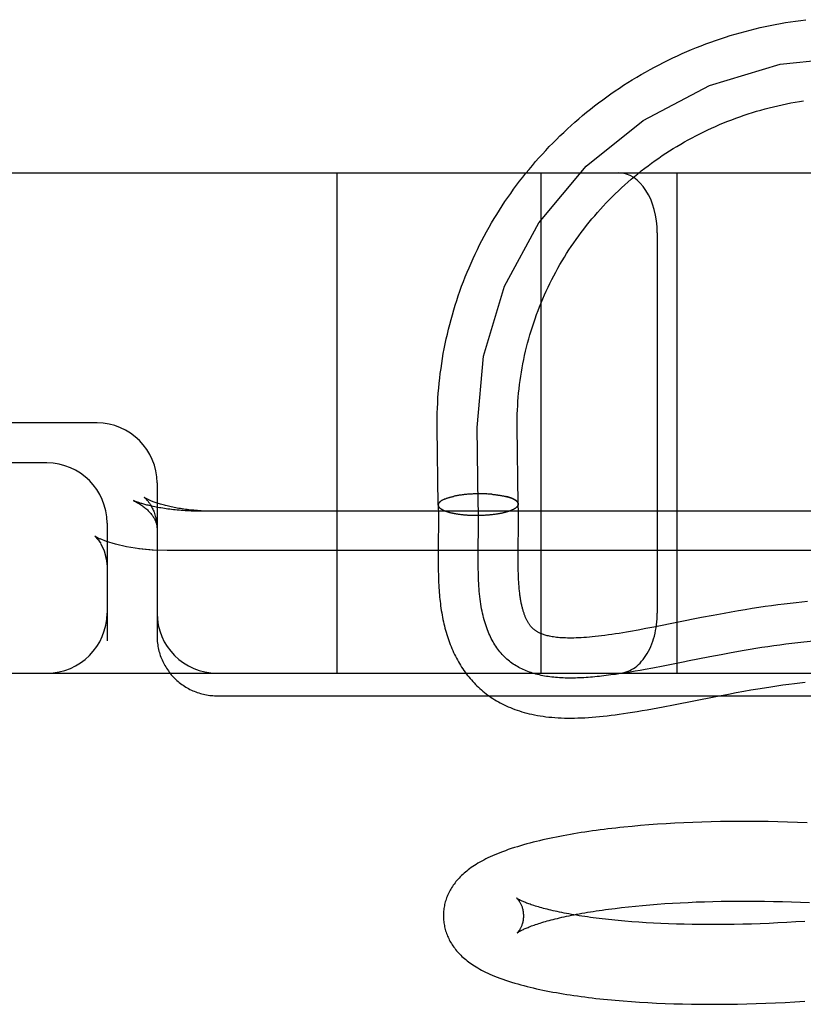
# Model space of a CAD drawing. Header units: inches. Extents: x 0 to 215, y 0 to 139.
# Tile 35 of 101: x 35.551 to 35.747, y 53.293 to 53.539. Entities that reach past the tile are written whole.
import ezdxf

# ---------------------------------------------------------------- set-up
doc = ezdxf.new("R2010")
doc.units = ezdxf.units.IN
doc.header["$LTSCALE"] = 11.804375
doc.header["$MEASUREMENT"] = 0
doc.linetypes.add('HIDDEN', pattern=[0.2, 0.1, -0.1])
doc.layers.add('DEFAULT_2', color=8, linetype='HIDDEN')

msp = doc.modelspace()

# ---------------------------------------------------------------- linework, layer by layer
at = {"layer": 'DEFAULT_2', "color": 8, "linetype": 'HIDDEN'}
for p, q in [((35.29039, 53.50084), (37.60539, 53.50084)), ((35.63039, 53.37584), (35.63039, 53.50084)), ((35.68139, 53.37584), (35.68139, 53.50084)), ((35.71539, 53.37584), (35.71539, 53.50084)), ((35.71039, 53.48584), (35.71039, 53.39084)), ((35.57039, 53.43834), (35.40039, 53.43834)), ((35.6554, 53.4371), (35.65539, 53.43834)), ((35.65565, 53.41783), (35.6554, 53.4371)), ((35.66565, 53.41796), (35.6654, 53.43722)), ((35.6754, 53.43735), (35.67539, 53.43834)), ((35.67565, 53.41808), (35.6754, 53.43735)), ((35.55789, 53.42834), (35.40039, 53.42834)), ((35.58539, 53.42334), (35.58539, 53.38509)), ((35.65667, 53.41903), (35.65739, 53.41937)), ((35.65968, 53.42003), (35.65951, 53.42)), ((35.65984, 53.42007), (35.65966, 53.42003)), ((35.66001, 53.4201), (35.65982, 53.42007)), ((35.66019, 53.42014), (35.65999, 53.4201)), ((35.66036, 53.42017), (35.66016, 53.42013)), ((35.66054, 53.4202), (35.66033, 53.42017)), ((35.66072, 53.42023), (35.66051, 53.4202)), ((35.6609, 53.42026), (35.66068, 53.42023)), ((35.66108, 53.42029), (35.66086, 53.42026)), ((35.66126, 53.42031), (35.66105, 53.42028)), ((35.66145, 53.42034), (35.66123, 53.42031)), ((35.66164, 53.42036), (35.66141, 53.42034)), ((35.66183, 53.42039), (35.6616, 53.42036)), ((35.66202, 53.42041), (35.66179, 53.42039)), ((35.66221, 53.42043), (35.66198, 53.42041)), ((35.66241, 53.42045), (35.66217, 53.42043)), ((35.6626, 53.42047), (35.66236, 53.42045)), ((35.6628, 53.42049), (35.66256, 53.42047)), ((35.663, 53.42051), (35.66276, 53.42049)), ((35.6632, 53.42052), (35.66295, 53.42051)), ((35.6634, 53.42054), (35.66315, 53.42052)), ((35.6636, 53.42055), (35.66335, 53.42054)), ((35.66381, 53.42057), (35.66355, 53.42055)), ((35.66401, 53.42058), (35.66375, 53.42057)), ((35.66421, 53.42059), (35.66395, 53.42058)), ((35.66442, 53.4206), (35.66416, 53.42059)), ((35.66462, 53.42061), (35.66436, 53.4206)), ((35.66483, 53.42062), (35.66456, 53.42061)), ((35.66503, 53.42062), (35.66477, 53.42062)), ((35.66524, 53.42063), (35.66497, 53.42063)), ((35.66545, 53.42063), (35.66518, 53.42063)), ((35.66565, 53.42063), (35.66538, 53.42064)), ((35.66586, 53.42064), (35.66559, 53.42064)), ((35.66607, 53.42064), (35.66579, 53.42064)), ((35.66627, 53.42064), (35.666, 53.42064)), ((35.66648, 53.42064), (35.6662, 53.42064)), ((35.66669, 53.42063), (35.66641, 53.42064)), ((35.66689, 53.42063), (35.66661, 53.42064)), ((35.66709, 53.42062), (35.66682, 53.42064)), ((35.6673, 53.42062), (35.66702, 53.42063)), ((35.6675, 53.42061), (35.66723, 53.42063)), ((35.6677, 53.4206), (35.66743, 53.42062)), ((35.66791, 53.42059), (35.66763, 53.42061)), ((35.66811, 53.42058), (35.66783, 53.4206)), ((35.66831, 53.42057), (35.66803, 53.42059)), ((35.66851, 53.42056), (35.66823, 53.42058)), ((35.6687, 53.42054), (35.66843, 53.42057)), ((35.6689, 53.42053), (35.66862, 53.42055)), ((35.66909, 53.42051), (35.66882, 53.42054)), ((35.66901, 53.42052), (35.66921, 53.42051)), ((35.66909, 53.42051), (35.6694, 53.42049)), ((35.66929, 53.42049), (35.66959, 53.42047)), ((35.66948, 53.42048), (35.66978, 53.42045)), ((35.66967, 53.42046), (35.66996, 53.42043)), ((35.66986, 53.42044), (35.67015, 53.42041)), ((35.67004, 53.42041), (35.67033, 53.42038)), ((35.67023, 53.42039), (35.67051, 53.42036)), ((35.67041, 53.42037), (35.67069, 53.42034)), ((35.67059, 53.42034), (35.67086, 53.42031)), ((35.67077, 53.42032), (35.67104, 53.42028)), ((35.67095, 53.42029), (35.67121, 53.42025)), ((35.67112, 53.42026), (35.67138, 53.42022)), ((35.67129, 53.42023), (35.67155, 53.42019)), ((35.67146, 53.4202), (35.67171, 53.42016)), ((35.67163, 53.42017), (35.67187, 53.42013)), ((35.67179, 53.42014), (35.67203, 53.4201)), ((35.67195, 53.42011), (35.67219, 53.42007)), ((35.67211, 53.42008), (35.67234, 53.42003)), ((35.67227, 53.42004), (35.6725, 53.42)), ((35.67242, 53.42001), (35.67264, 53.41996)), ((35.58018, 53.41867), (35.57949, 53.41896)), ((35.67391, 53.41655), (35.67463, 53.41689)), ((35.65569, 53.41557), (35.6557, 53.41419)), ((35.65895, 53.41589), (35.65913, 53.41585)), ((35.65911, 53.41586), (35.65929, 53.41581)), ((35.65926, 53.41582), (35.65945, 53.41578)), ((35.65943, 53.41579), (35.65962, 53.41575)), ((35.65959, 53.41576), (35.65979, 53.41572)), ((35.65976, 53.41573), (35.65996, 53.41569)), ((35.65993, 53.41569), (35.66013, 53.41566)), ((35.6601, 53.41567), (35.66031, 53.41563)), ((35.66027, 53.41564), (35.66049, 53.4156)), ((35.66045, 53.41561), (35.66067, 53.41557)), ((35.66063, 53.41558), (35.66085, 53.41555)), ((35.66081, 53.41556), (35.66104, 53.41552)), ((35.66099, 53.41553), (35.66122, 53.4155)), ((35.66118, 53.41551), (35.66141, 53.41548)), ((35.66136, 53.41549), (35.6616, 53.41546)), ((35.66155, 53.41547), (35.6618, 53.41544)), ((35.66174, 53.41545), (35.66199, 53.41542)), ((35.66193, 53.41543), (35.66213, 53.41541)), ((35.66199, 53.41542), (35.66232, 53.41539)), ((35.66219, 53.4154), (35.66252, 53.41538)), ((35.66239, 53.41538), (35.66272, 53.41536)), ((35.66258, 53.41537), (35.66292, 53.41535)), ((35.66278, 53.41536), (35.66312, 53.41534)), ((35.66299, 53.41534), (35.66332, 53.41533)), ((35.66319, 53.41533), (35.66352, 53.41532)), ((35.66339, 53.41532), (35.66373, 53.41531)), ((35.6636, 53.41531), (35.66393, 53.4153)), ((35.6638, 53.4153), (35.66414, 53.41529)), ((35.66401, 53.41529), (35.66434, 53.41529)), ((35.66422, 53.41529), (35.66455, 53.41528)), ((35.66443, 53.41528), (35.66476, 53.41528)), ((35.66464, 53.41528), (35.66496, 53.41528)), ((35.66484, 53.41528), (35.66517, 53.41528)), ((35.66505, 53.41527), (35.66538, 53.41528)), ((35.66526, 53.41527), (35.66559, 53.41528)), ((35.66547, 53.41528), (35.6658, 53.41528)), ((35.66568, 53.41528), (35.666, 53.41529)), ((35.6657, 53.41362), (35.6657, 53.41525)), ((35.66589, 53.41528), (35.66621, 53.41529)), ((35.6661, 53.41528), (35.66642, 53.4153)), ((35.66631, 53.41529), (35.66663, 53.4153)), ((35.66652, 53.4153), (35.66683, 53.41531)), ((35.66673, 53.41531), (35.66704, 53.41532)), ((35.66694, 53.41531), (35.66725, 53.41533)), ((35.66715, 53.41532), (35.66745, 53.41535)), ((35.66735, 53.41534), (35.66766, 53.41536)), ((35.66756, 53.41535), (35.66786, 53.41537)), ((35.66777, 53.41536), (35.66806, 53.41539)), ((35.66797, 53.41538), (35.66826, 53.4154)), ((35.66817, 53.41539), (35.66846, 53.41542)), ((35.66838, 53.41541), (35.66866, 53.41544)), ((35.66858, 53.41543), (35.66886, 53.41546)), ((35.66878, 53.41545), (35.66906, 53.41548)), ((35.66898, 53.41547), (35.66925, 53.4155)), ((35.66917, 53.41549), (35.66945, 53.41553)), ((35.66937, 53.41551), (35.66964, 53.41555)), ((35.66956, 53.41554), (35.66983, 53.41557)), ((35.66976, 53.41556), (35.67002, 53.4156)), ((35.66995, 53.41559), (35.6702, 53.41563)), ((35.67013, 53.41561), (35.67039, 53.41566)), ((35.67032, 53.41564), (35.67057, 53.41568)), ((35.67051, 53.41567), (35.67075, 53.41571)), ((35.67069, 53.4157), (35.67093, 53.41575)), ((35.67087, 53.41573), (35.6711, 53.41578)), ((35.67105, 53.41576), (35.67128, 53.41581)), ((35.67122, 53.4158), (35.67145, 53.41584)), ((35.67139, 53.41583), (35.67162, 53.41588)), ((35.67157, 53.41587), (35.67178, 53.41592)), ((35.67173, 53.4159), (35.67195, 53.41595)), ((35.6719, 53.41594), (35.67211, 53.41599)), ((35.67206, 53.41598), (35.67226, 53.41603)), ((35.67222, 53.41601), (35.67242, 53.41607)), ((35.67238, 53.41605), (35.67257, 53.41611)), ((35.67253, 53.41609), (35.67272, 53.41615)), ((35.67272, 53.41615), (35.67286, 53.41619)), ((35.67297, 53.41622), (35.67315, 53.41627)), ((35.67311, 53.41626), (35.67328, 53.41632)), ((35.67325, 53.41631), (35.67342, 53.41636)), ((35.67339, 53.41635), (35.67355, 53.41641)), ((35.67352, 53.4164), (35.67367, 53.41645)), ((35.67365, 53.41644), (35.67379, 53.4165)), ((35.67377, 53.41649), (35.67391, 53.41655)), ((35.6757, 53.41452), (35.67569, 53.41596)), ((35.6757, 53.41317), (35.6757, 53.41452)), ((35.57289, 53.41334), (35.57289, 53.38394)), ((35.6557, 53.41419), (35.6557, 53.41273)), ((35.66569, 53.41139), (35.6657, 53.41362)), ((35.67569, 53.41126), (35.6757, 53.41317)), ((35.57021, 53.40982), (35.56984, 53.41004)), ((35.57029, 53.40977), (35.57019, 53.40983)), ((35.57117, 53.40934), (35.57026, 53.40979)), ((35.57278, 53.4087), (35.57115, 53.40935)), ((35.66566, 53.40764), (35.66569, 53.41139)), ((35.67566, 53.40837), (35.67569, 53.41126)), ((35.575, 53.40802), (35.57278, 53.4087)), ((35.58099, 53.40687), (35.57772, 53.40739)), ((35.58439, 53.40655), (35.58099, 53.40687)), ((35.66564, 53.4054), (35.66566, 53.40764)), ((35.67564, 53.40573), (35.67566, 53.40837)), ((35.80789, 53.40645), (35.58789, 53.40645)), ((35.65564, 53.40577), (35.65564, 53.40423)), ((35.66564, 53.40393), (35.66564, 53.4054)), ((35.67564, 53.40425), (35.67564, 53.40573)), ((35.65564, 53.40423), (35.65565, 53.40272)), ((35.66565, 53.40247), (35.66564, 53.40393)), ((35.67565, 53.4033), (35.67564, 53.40425)), ((35.67565, 53.40239), (35.67565, 53.4033)), ((35.67567, 53.4015), (35.67565, 53.40239)), ((35.67569, 53.40066), (35.67567, 53.4015)), ((35.73574, 53.39221), (35.73408, 53.39195)), ((35.73737, 53.39245), (35.73574, 53.39221)), ((35.73897, 53.39268), (35.73737, 53.39245)), ((35.74054, 53.39289), (35.73897, 53.39268)), ((35.74208, 53.39308), (35.74054, 53.39289)), ((35.74359, 53.39326), (35.74208, 53.39308)), ((35.74507, 53.39343), (35.74359, 53.39326)), ((35.74653, 53.39358), (35.74507, 53.39343)), ((35.74797, 53.39371), (35.74653, 53.39358)), ((35.72148, 53.38969), (35.70956, 53.38734)), ((35.72433, 53.39024), (35.72148, 53.38969)), ((35.7271, 53.39075), (35.72433, 53.39024)), ((35.72889, 53.39107), (35.7271, 53.39075)), ((35.73065, 53.39138), (35.72889, 53.39107)), ((35.73238, 53.39167), (35.73065, 53.39138)), ((35.73408, 53.39195), (35.73238, 53.39167)), ((35.70956, 53.38734), (35.70757, 53.38696)), ((35.70757, 53.38696), (35.70559, 53.38659)), ((35.58555, 53.38291), (35.58562, 53.38252)), ((35.73801, 53.38243), (35.73653, 53.38221)), ((35.7395, 53.38265), (35.73801, 53.38243)), ((35.741, 53.38286), (35.7395, 53.38265)), ((35.74251, 53.38306), (35.741, 53.38286)), ((35.74402, 53.38324), (35.74251, 53.38306)), ((35.58569, 53.38214), (35.58578, 53.38175)), ((35.7235, 53.37989), (35.71794, 53.3788)), ((35.72633, 53.38044), (35.7235, 53.37989)), ((35.72848, 53.38084), (35.72633, 53.38044)), ((35.73065, 53.38123), (35.72848, 53.38084)), ((35.73211, 53.38148), (35.73065, 53.38123)), ((35.73357, 53.38173), (35.73211, 53.38148)), ((35.73505, 53.38197), (35.73357, 53.38173)), ((35.73653, 53.38221), (35.73505, 53.38197)), ((35.7119, 53.37761), (35.70929, 53.37711)), ((35.71726, 53.37866), (35.7119, 53.37761)), ((35.71794, 53.3788), (35.71726, 53.37866)), ((35.40039, 53.37584), (37.60539, 53.37584)), ((35.70239, 53.37589), (35.70118, 53.3757)), ((35.70361, 53.37609), (35.70239, 53.37589)), ((35.70485, 53.3763), (35.70361, 53.37609)), ((35.7061, 53.37652), (35.70485, 53.3763)), ((35.70737, 53.37675), (35.7061, 53.37652)), ((35.70929, 53.37711), (35.70737, 53.37675)), ((35.73717, 53.37219), (35.73876, 53.37243)), ((35.73876, 53.37243), (35.7403, 53.37266)), ((35.7403, 53.37266), (35.74179, 53.37288)), ((35.74179, 53.37288), (35.74324, 53.37307)), ((35.74324, 53.37307), (35.74465, 53.37325)), ((35.74465, 53.37325), (35.74602, 53.37341)), ((35.74602, 53.37341), (35.74734, 53.37356)), ((35.60039, 53.37017), (35.82123, 53.37017)), ((35.71446, 53.36792), (35.72505, 53.37001)), ((35.72505, 53.37001), (35.72816, 53.3706)), ((35.72816, 53.3706), (35.73012, 53.37097)), ((35.73012, 53.37097), (35.732, 53.37131)), ((35.732, 53.37131), (35.7338, 53.37163)), ((35.7338, 53.37163), (35.73552, 53.37192)), ((35.73552, 53.37192), (35.73717, 53.37219)), ((35.71186, 53.36741), (35.71446, 53.36792)), ((35.71043, 53.33806), (35.70829, 53.3379)), ((35.7126, 53.3382), (35.71043, 53.33806)), ((35.7148, 53.33833), (35.7126, 53.3382)), ((35.71702, 53.33844), (35.7148, 53.33833)), ((35.71927, 53.33854), (35.71702, 53.33844)), ((35.72155, 53.33862), (35.71927, 53.33854)), ((35.72385, 53.33868), (35.72155, 53.33862)), ((35.72617, 53.33873), (35.72385, 53.33868)), ((35.72852, 53.33876), (35.72617, 53.33873)), ((35.73088, 53.33878), (35.72852, 53.33876)), ((35.73326, 53.33878), (35.73088, 53.33878)), ((35.73566, 53.33877), (35.73326, 53.33878)), ((35.73808, 53.33874), (35.73566, 53.33877)), ((35.74051, 53.33869), (35.73808, 53.33874)), ((35.74295, 53.33863), (35.74051, 53.33869)), ((35.74541, 53.33855), (35.74295, 53.33863)), ((35.74788, 53.33845), (35.74541, 53.33855)), ((35.7041, 53.33755), (35.70205, 53.33735)), ((35.70618, 53.33773), (35.7041, 53.33755)), ((35.70829, 53.3379), (35.70618, 53.33773)), ((35.71225, 53.31823), (35.71418, 53.31835)), ((35.71418, 53.31835), (35.71614, 53.31846)), ((35.71614, 53.31846), (35.71813, 53.31856)), ((35.71813, 53.31856), (35.72015, 53.31865)), ((35.72015, 53.31865), (35.7222, 53.31872)), ((35.7222, 53.31872), (35.72427, 53.31878)), ((35.72427, 53.31878), (35.72638, 53.31882)), ((35.72638, 53.31882), (35.7285, 53.31885)), ((35.7285, 53.31885), (35.73065, 53.31887)), ((35.73065, 53.31887), (35.73282, 53.31888)), ((35.73282, 53.31888), (35.73501, 53.31887)), ((35.73501, 53.31887), (35.73722, 53.31884)), ((35.73722, 53.31884), (35.73944, 53.3188)), ((35.73944, 53.3188), (35.74168, 53.31875)), ((35.74168, 53.31875), (35.74393, 53.31868)), ((35.74393, 53.31868), (35.74619, 53.31859)), ((35.74619, 53.31859), (35.74846, 53.3185)), ((35.69983, 53.31706), (35.70148, 53.31726)), ((35.70148, 53.31726), (35.70317, 53.31745)), ((35.70317, 53.31745), (35.70491, 53.31762)), ((35.70491, 53.31762), (35.70669, 53.31779)), ((35.70669, 53.31779), (35.70851, 53.31795)), ((35.70851, 53.31795), (35.71036, 53.31809)), ((35.71036, 53.31809), (35.71225, 53.31823)), ((35.70404, 53.31372), (35.70232, 53.31386)), ((35.7058, 53.31359), (35.70404, 53.31372)), ((35.7076, 53.31347), (35.7058, 53.31359)), ((35.70944, 53.31337), (35.7076, 53.31347)), ((35.74055, 53.3134), (35.73832, 53.3133)), ((35.74279, 53.31352), (35.74055, 53.3134)), ((35.74504, 53.31365), (35.74279, 53.31352)), ((35.7473, 53.3138), (35.74504, 53.31365)), ((35.71131, 53.31328), (35.70944, 53.31337)), ((35.71322, 53.3132), (35.71131, 53.31328)), ((35.71516, 53.31313), (35.71322, 53.3132)), ((35.71714, 53.31307), (35.71516, 53.31313)), ((35.71914, 53.31303), (35.71714, 53.31307)), ((35.72118, 53.313), (35.71914, 53.31303)), ((35.72324, 53.31299), (35.72118, 53.313)), ((35.72533, 53.31299), (35.72324, 53.31299)), ((35.72744, 53.31301), (35.72533, 53.31299)), ((35.72958, 53.31303), (35.72744, 53.31301)), ((35.73174, 53.31308), (35.72958, 53.31303)), ((35.73391, 53.31314), (35.73174, 53.31308)), ((35.73611, 53.31321), (35.73391, 53.31314)), ((35.73832, 53.3133), (35.73611, 53.31321)), ((35.70392, 53.29376), (35.70598, 53.29363)), ((35.74479, 53.29369), (35.74723, 53.29384)), ((35.70598, 53.29363), (35.70807, 53.2935)), ((35.70807, 53.2935), (35.71019, 53.2934)), ((35.71019, 53.2934), (35.71233, 53.29331)), ((35.71233, 53.29331), (35.71451, 53.29323)), ((35.71451, 53.29323), (35.71671, 53.29317)), ((35.71671, 53.29317), (35.71893, 53.29312)), ((35.71893, 53.29312), (35.72118, 53.29309)), ((35.72118, 53.29309), (35.72346, 53.29308)), ((35.72346, 53.29308), (35.72576, 53.29308)), ((35.72576, 53.29308), (35.72807, 53.2931)), ((35.72807, 53.2931), (35.73041, 53.29314)), ((35.73041, 53.29314), (35.73277, 53.29319)), ((35.73277, 53.29319), (35.73514, 53.29326)), ((35.73514, 53.29326), (35.73753, 53.29334)), ((35.73753, 53.29334), (35.73994, 53.29344)), ((35.73994, 53.29344), (35.74236, 53.29356)), ((35.74236, 53.29356), (35.74479, 53.29369))]:
    msp.add_line(p, q, dxfattribs=at)
for points in [[(35.65539, 53.43834), (35.6554, 53.43958), (35.65543, 53.44083), (35.65547, 53.44207), (35.65552, 53.44331), (35.65559, 53.44455), (35.65568, 53.44579), (35.65578, 53.44703), (35.6559, 53.44827), (35.65603, 53.44951), (35.65618, 53.45074), (35.65635, 53.45198), (35.65653, 53.45321), (35.65672, 53.45444), (35.65693, 53.45566), (35.65716, 53.45689), (35.6574, 53.45811), (35.65766, 53.45933), (35.65794, 53.46054), (35.65822, 53.46176), (35.65853, 53.46297), (35.65885, 53.46417), (35.65918, 53.46537), (35.65953, 53.46657), (35.6599, 53.46776), (35.66028, 53.46895), (35.66067, 53.47013), (35.66108, 53.47131), (35.66151, 53.47249), (35.66195, 53.47366), (35.66241, 53.47482), (35.66287, 53.47598), (35.66336, 53.47713), (35.66386, 53.47828), (35.66437, 53.47942), (35.6649, 53.48055), (35.66544, 53.48168), (35.666, 53.48281), (35.66657, 53.48392), (35.66715, 53.48503), (35.66775, 53.48613), (35.66837, 53.48723), (35.66899, 53.48831), (35.66963, 53.48939), (35.67029, 53.49047), (35.67096, 53.49153), (35.67164, 53.49259), (35.67233, 53.49364), (35.67304, 53.49468), (35.67376, 53.49571), (35.67449, 53.49673), (35.67524, 53.49775), (35.676, 53.49875), (35.67677, 53.49975), (35.67756, 53.50073), (35.67836, 53.50171), (35.67917, 53.50268), (35.67999, 53.50364), (35.68083, 53.50459), (35.68167, 53.50553), (35.68253, 53.50646), (35.6834, 53.50738), (35.68428, 53.50828), (35.68518, 53.50918), (35.68608, 53.51007), (35.687, 53.51095), (35.68793, 53.51181), (35.68886, 53.51267), (35.68981, 53.51351), (35.69077, 53.51434), (35.69174, 53.51516), (35.69272, 53.51597), (35.69371, 53.51677), (35.69472, 53.51756), (35.69573, 53.51833), (35.69675, 53.51909), (35.69778, 53.51984), (35.69882, 53.52058), (35.69987, 53.5213), (35.70093, 53.52202), (35.70199, 53.52272), (35.70307, 53.5234), (35.70415, 53.52408), (35.70525, 53.52474), (35.70635, 53.52539), (35.70746, 53.52602), (35.70858, 53.52665), (35.7097, 53.52725), (35.71084, 53.52785), (35.71198, 53.52843), (35.71313, 53.529), (35.71428, 53.52956), (35.71544, 53.5301), (35.71661, 53.53062), (35.71779, 53.53114), (35.71897, 53.53164), (35.72016, 53.53212), (35.72136, 53.53259), (35.72256, 53.53305), (35.72376, 53.53349), (35.72497, 53.53392), (35.72619, 53.53433), (35.72742, 53.53473), (35.72864, 53.53512), (35.72988, 53.53549), (35.73111, 53.53584), (35.73235, 53.53618), (35.7336, 53.53651), (35.73485, 53.53682), (35.7361, 53.53712), (35.73736, 53.5374), (35.73862, 53.53766), (35.73989, 53.53791), (35.74115, 53.53815), (35.74242, 53.53837), (35.7437, 53.53858), (35.74497, 53.53877), (35.74625, 53.53894), (35.74753, 53.5391)], [(35.6654, 53.43722), (35.66699, 53.45502), (35.67225, 53.47248), (35.68081, 53.48832), (35.69264, 53.50249), (35.70686, 53.51395), (35.72343, 53.52266), (35.74113, 53.52797), (35.7599, 53.52987), (35.77836, 53.52822), (35.79644, 53.52302), (35.81283, 53.51467), (35.82745, 53.50317), (35.83925, 53.48939), (35.84816, 53.47337), (35.85355, 53.45628), (35.85539, 53.43802)], [(35.67539, 53.43834), (35.6754, 53.43947), (35.67542, 53.44053), (35.67546, 53.44158), (35.67551, 53.44264), (35.67558, 53.4437), (35.67566, 53.44475), (35.67575, 53.44581), (35.67586, 53.44686), (35.67598, 53.44791), (35.67612, 53.44896), (35.67627, 53.45001), (35.67644, 53.45106), (35.67661, 53.4521), (35.67681, 53.45315), (35.67702, 53.45418), (35.67724, 53.45522), (35.67747, 53.45626), (35.67772, 53.45729), (35.67798, 53.45831), (35.67826, 53.45934), (35.67855, 53.46036), (35.67886, 53.46138), (35.67918, 53.46239), (35.67951, 53.4634), (35.67985, 53.4644), (35.68021, 53.4654), (35.68059, 53.4664), (35.68097, 53.46739), (35.68137, 53.46837), (35.68179, 53.46935), (35.68221, 53.47033), (35.68265, 53.4713), (35.6831, 53.47226), (35.68357, 53.47322), (35.68405, 53.47417), (35.68454, 53.47512), (35.68504, 53.47606), (35.68556, 53.47699), (35.68608, 53.47792), (35.68663, 53.47884), (35.68718, 53.47975), (35.68774, 53.48066), (35.68832, 53.48156), (35.68891, 53.48245), (35.68951, 53.48334), (35.69013, 53.48421), (35.69075, 53.48508), (35.69139, 53.48595), (35.69204, 53.4868), (35.6927, 53.48764), (35.69337, 53.48848), (35.69405, 53.48931), (35.69475, 53.49013), (35.69545, 53.49094), (35.69617, 53.49174), (35.69689, 53.49253), (35.69763, 53.49332), (35.69838, 53.49409), (35.69913, 53.49486), (35.6999, 53.49561), (35.70068, 53.49636), (35.70147, 53.4971), (35.70227, 53.49782), (35.70307, 53.49854), (35.70389, 53.49924), (35.70472, 53.49994), (35.70555, 53.50063), (35.7064, 53.5013), (35.70725, 53.50197), (35.70811, 53.50262), (35.70898, 53.50326), (35.70986, 53.5039), (35.71075, 53.50452), (35.71165, 53.50513), (35.71255, 53.50573), (35.71346, 53.50631), (35.71438, 53.50689), (35.71531, 53.50745), (35.71625, 53.50801), (35.71719, 53.50855), (35.71814, 53.50908), (35.71909, 53.5096), (35.72006, 53.5101), (35.72103, 53.5106), (35.722, 53.51108), (35.72299, 53.51155), (35.72398, 53.51201), (35.72497, 53.51245), (35.72597, 53.51288), (35.72698, 53.5133), (35.72799, 53.51371), (35.72901, 53.51411), (35.73003, 53.51449), (35.73106, 53.51486), (35.7321, 53.51522), (35.73313, 53.51556), (35.73418, 53.51589), (35.73522, 53.51621), (35.73627, 53.51652), (35.73733, 53.51681), (35.73839, 53.51709), (35.73945, 53.51735), (35.74051, 53.51761), (35.74158, 53.51785), (35.74265, 53.51807), (35.74373, 53.51829), (35.74481, 53.51849), (35.74589, 53.51867), (35.74697, 53.51885)], [(35.58222, 53.41972), (35.58221, 53.41972), (35.58221, 53.41972), (35.58221, 53.41972), (35.58222, 53.41971), (35.58224, 53.4197), (35.58227, 53.41968), (35.5823, 53.41965), (35.58234, 53.41961), (35.58239, 53.41957), (35.58244, 53.41953), (35.5825, 53.41947), (35.58256, 53.41941), (35.58264, 53.41933), (35.58271, 53.41926), (35.58279, 53.41917), (35.58288, 53.41907), (35.58297, 53.41896), (35.58307, 53.41885), (35.58317, 53.41872), (35.58327, 53.41859), (35.58338, 53.41844), (35.58349, 53.41829), (35.58361, 53.41812), (35.58372, 53.41794), (35.58384, 53.41774), (35.58396, 53.41754), (35.58408, 53.41732), (35.5842, 53.41709), (35.58432, 53.41684), (35.58443, 53.41658), (35.58455, 53.41631), (35.58466, 53.41602), (35.58477, 53.41572), (35.58487, 53.41541), (35.58496, 53.41509), (35.58505, 53.41475), (35.58513, 53.41441), (35.5852, 53.41405), (35.58526, 53.41369), (35.58531, 53.41331), (35.58535, 53.41294), (35.58538, 53.41255), (35.58539, 53.41216), (35.58539, 53.4119)], [(35.59989, 53.41626), (35.59956, 53.41626), (35.5991, 53.41626), (35.59864, 53.41627), (35.59819, 53.41628), (35.59773, 53.4163), (35.59728, 53.41632), (35.59683, 53.41634), (35.59638, 53.41637), (35.59593, 53.4164), (35.59549, 53.41643), (35.59505, 53.41647), (35.59461, 53.41651), (35.59417, 53.41655), (35.59374, 53.41659), (35.59331, 53.41664), (35.59289, 53.4167), (35.59247, 53.41675), (35.59206, 53.41681), (35.59165, 53.41687), (35.59124, 53.41694), (35.59084, 53.417), (35.59045, 53.41707), (35.59006, 53.41714), (35.58968, 53.41722), (35.58931, 53.41729), (35.58894, 53.41737), (35.58858, 53.41745), (35.58823, 53.41753), (35.58788, 53.41761), (35.58754, 53.4177), (35.58722, 53.41778), (35.5869, 53.41787), (35.58659, 53.41796), (35.58629, 53.41805), (35.586, 53.41813), (35.58571, 53.41822), (35.58544, 53.41831), (35.58518, 53.4184), (35.58493, 53.41849), (35.58469, 53.41857), (35.58446, 53.41866), (35.58424, 53.41874), (35.58404, 53.41882), (35.58384, 53.4189), (35.58366, 53.41898), (35.58349, 53.41905), (35.58333, 53.41913), (35.58318, 53.4192), (35.58304, 53.41926), (35.58291, 53.41932), (35.5828, 53.41938), (35.58269, 53.41944), (35.5826, 53.41949), (35.58251, 53.41953), (35.58244, 53.41958), (35.58238, 53.41961), (35.58233, 53.41964), (35.58228, 53.41967), (35.58225, 53.41969), (35.58223, 53.41971), (35.58222, 53.41972)], [(35.65696, 53.41918), (35.65686, 53.41913), (35.65676, 53.41908), (35.65667, 53.41903)], [(35.6574, 53.41937), (35.65728, 53.41933), (35.65717, 53.41928), (35.65706, 53.41923)], [(35.65739, 53.41937), (35.65751, 53.41942), (35.65763, 53.41947), (35.65776, 53.41951), (35.65788, 53.41955), (35.65802, 53.4196), (35.65815, 53.41964), (35.65829, 53.41968), (35.65843, 53.41973), (35.65857, 53.41977), (35.65872, 53.41981), (35.65887, 53.41985), (35.65902, 53.41989), (35.65917, 53.41992), (35.65933, 53.41996), (35.65949, 53.42)], [(35.67257, 53.41997), (35.67279, 53.41992), (35.67293, 53.41988), (35.67307, 53.41985), (35.67321, 53.41981), (35.67334, 53.41977), (35.67347, 53.41972), (35.6736, 53.41968), (35.67372, 53.41964), (35.67384, 53.4196), (35.67396, 53.41955), (35.67407, 53.41951), (35.67418, 53.41946), (35.67428, 53.41942), (35.67438, 53.41937), (35.67448, 53.41932), (35.67458, 53.41928), (35.67467, 53.41923), (35.67476, 53.41918), (35.67484, 53.41913), (35.67492, 53.41908), (35.67499, 53.41903), (35.67506, 53.41898), (35.67513, 53.41893), (35.6752, 53.41887), (35.67526, 53.41882), (35.67531, 53.41877), (35.67536, 53.41872), (35.67541, 53.41866), (35.67545, 53.41861), (35.67549, 53.41856), (35.67553, 53.4185), (35.67556, 53.41845), (35.67558, 53.4184), (35.67561, 53.41834), (35.67562, 53.41829), (35.67564, 53.41823), (35.67565, 53.41818), (35.67565, 53.41812)], [(35.67565, 53.41808), (35.67564, 53.41813), (35.67564, 53.41818), (35.67563, 53.41824), (35.67561, 53.41829), (35.67559, 53.41835), (35.67557, 53.4184), (35.67554, 53.41846), (35.67551, 53.41851), (35.67547, 53.41857), (35.67543, 53.41862), (35.67539, 53.41867), (35.67534, 53.41873), (35.67529, 53.41878), (35.67523, 53.41883), (35.67517, 53.41888), (35.6751, 53.41894), (35.67503, 53.41899), (35.67496, 53.41904), (35.67488, 53.41909), (35.6748, 53.41914), (35.67472, 53.41919), (35.67463, 53.41924), (35.67454, 53.41929), (35.67444, 53.41933), (35.67434, 53.41938), (35.67424, 53.41943), (35.67413, 53.41947), (35.67402, 53.41952), (35.6739, 53.41956), (35.67379, 53.41961), (35.67366, 53.41965), (35.67354, 53.41969), (35.67341, 53.41974), (35.67328, 53.41978), (35.67314, 53.41982), (35.67301, 53.41986), (35.67286, 53.41989), (35.67272, 53.41993)], [(35.57949, 53.41896), (35.57972, 53.41884), (35.57999, 53.41871), (35.58025, 53.41856), (35.58051, 53.41842), (35.58076, 53.41827), (35.58101, 53.41812), (35.58125, 53.41796), (35.58149, 53.4178), (35.58172, 53.41764), (35.58195, 53.41748), (35.58217, 53.41731), (35.58238, 53.41713), (35.58259, 53.41696), (35.5828, 53.41678), (35.58299, 53.4166), (35.58318, 53.41642), (35.58336, 53.41624), (35.58354, 53.41605), (35.5837, 53.41586), (35.58386, 53.41568), (35.58401, 53.41549), (35.58416, 53.4153), (35.58429, 53.41511), (35.58442, 53.41493), (35.58453, 53.41474), (35.58464, 53.41455), (35.58474, 53.41437), (35.58484, 53.41419), (35.58492, 53.41401), (35.585, 53.41383), (35.58507, 53.41365), (35.58513, 53.41347), (35.58519, 53.4133), (35.58524, 53.41312), (35.58528, 53.41295), (35.58531, 53.41277), (35.58534, 53.4126), (35.58537, 53.41242), (35.58538, 53.41224), (35.58539, 53.41206), (35.58539, 53.4119)], [(35.82089, 53.41626), (35.59653, 53.41626), (35.59601, 53.41627), (35.59549, 53.41627), (35.59497, 53.41629), (35.59445, 53.4163), (35.59393, 53.41632), (35.59342, 53.41635), (35.59291, 53.41638), (35.59241, 53.41641), (35.59191, 53.41644), (35.59141, 53.41648), (35.59092, 53.41652), (35.59043, 53.41657), (35.58995, 53.41662), (35.58948, 53.41667), (35.58901, 53.41672), (35.58855, 53.41678), (35.5881, 53.41684), (35.58766, 53.4169), (35.58722, 53.41697), (35.5868, 53.41704), (35.58638, 53.4171), (35.58598, 53.41717), (35.58558, 53.41725), (35.5852, 53.41732), (35.58482, 53.41739), (35.58446, 53.41747), (35.58411, 53.41754), (35.58377, 53.41762), (35.58345, 53.4177), (35.58314, 53.41777), (35.58285, 53.41784), (35.58258, 53.41791), (35.58231, 53.41799), (35.58206, 53.41805), (35.58183, 53.41812), (35.58161, 53.41819), (35.5814, 53.41825), (35.5812, 53.41831), (35.58101, 53.41837), (35.58084, 53.41843), (35.58068, 53.41849), (35.58053, 53.41854), (35.58039, 53.41859), (35.58026, 53.41864), (35.58018, 53.41867)], [(35.65667, 53.41903), (35.65658, 53.41898), (35.65649, 53.41893), (35.65641, 53.41887), (35.65633, 53.41882), (35.65626, 53.41877), (35.65619, 53.41872), (35.65613, 53.41866), (35.65607, 53.41861), (35.65601, 53.41855), (35.65596, 53.4185), (35.65591, 53.41844), (35.65586, 53.41839), (35.65582, 53.41833), (35.65579, 53.41828), (35.65575, 53.41822), (35.65573, 53.41817), (35.6557, 53.41811), (35.65569, 53.41806), (35.65567, 53.418), (35.65566, 53.41794), (35.65565, 53.41789), (35.65565, 53.41783), (35.65565, 53.41782)], [(35.65606, 53.41861), (35.65601, 53.41856), (35.65595, 53.4185), (35.65591, 53.41845), (35.65586, 53.41839), (35.65582, 53.41834), (35.65578, 53.41828), (35.65575, 53.41823), (35.65572, 53.41817), (35.6557, 53.41812), (35.65568, 53.41806), (35.65567, 53.418), (35.65566, 53.41795), (35.65565, 53.41789), (35.65565, 53.41784)], [(35.65565, 53.41783), (35.65565, 53.41778), (35.65566, 53.41773), (35.65567, 53.41767), (35.65568, 53.41761), (35.6557, 53.41756), (35.65573, 53.4175), (35.65575, 53.41745), (35.65579, 53.41739), (35.65582, 53.41734), (35.65587, 53.41728)], [(35.65565, 53.41782), (35.65566, 53.41778), (35.65566, 53.41772), (35.65568, 53.41766), (35.65569, 53.41761), (35.65571, 53.41755), (35.65574, 53.4175), (35.65576, 53.41744), (35.6558, 53.41739), (35.65584, 53.41733), (35.65588, 53.41728), (35.65592, 53.41723), (35.65597, 53.41717), (35.65603, 53.41712), (35.65609, 53.41707), (35.65615, 53.41701), (35.65621, 53.41696), (35.65629, 53.41691), (35.65636, 53.41686), (35.65644, 53.41681), (35.65652, 53.41676)], [(35.65565, 53.41782), (35.65566, 53.41746), (35.65568, 53.41686), (35.65569, 53.41622), (35.65569, 53.41557)], [(35.65643, 53.41681), (35.65652, 53.41676), (35.6566, 53.41671), (35.65669, 53.41666), (35.65679, 53.41661), (35.65689, 53.41656), (35.65699, 53.41651), (35.6571, 53.41646), (35.65721, 53.41642), (35.65732, 53.41637), (35.65744, 53.41633), (35.65757, 53.41628), (35.65769, 53.41624), (35.65782, 53.4162), (35.65795, 53.41615), (35.65809, 53.41611), (35.65823, 53.41607), (35.65837, 53.41603), (35.65851, 53.41599), (35.65866, 53.41596), (35.65882, 53.41592), (35.65897, 53.41588)], [(35.6657, 53.41525), (35.66569, 53.41606), (35.66568, 53.41686), (35.66566, 53.41765), (35.66564, 53.41844)], [(35.67434, 53.41673), (35.67444, 53.41678), (35.67454, 53.41683), (35.67463, 53.41689)], [(35.67463, 53.41689), (35.67472, 53.41694), (35.6748, 53.41699), (35.67488, 53.41704), (35.67496, 53.41709), (35.67503, 53.41714), (35.6751, 53.4172), (35.67517, 53.41725), (35.67523, 53.4173), (35.67529, 53.41736), (35.67534, 53.41741), (35.67539, 53.41747), (35.67543, 53.41752), (35.67547, 53.41758), (35.67551, 53.41763), (35.67554, 53.41769), (35.67557, 53.41774), (35.67559, 53.4178), (35.67561, 53.41785), (35.67563, 53.41791), (35.67564, 53.41796), (35.67564, 53.41802), (35.67565, 53.41807)], [(35.67565, 53.4181), (35.67565, 53.41807), (35.67565, 53.41801), (35.67564, 53.41796), (35.67563, 53.4179), (35.67562, 53.41785), (35.6756, 53.41779), (35.67557, 53.41774), (35.67554, 53.41768), (35.67551, 53.41763), (35.67548, 53.41757), (35.67543, 53.41752), (35.67539, 53.41746), (35.67534, 53.41741), (35.67529, 53.41736), (35.67523, 53.4173), (35.67517, 53.41725)], [(35.67569, 53.41596), (35.67568, 53.41672), (35.67567, 53.4175), (35.67565, 53.4181)], [(35.67268, 53.41613), (35.67283, 53.41618), (35.67301, 53.41623)], [(35.67389, 53.41654), (35.67401, 53.41659), (35.67412, 53.41663), (35.67423, 53.41668)], [(35.6557, 53.41273), (35.65567, 53.4089), (35.65564, 53.40577)], [(35.56984, 53.41004), (35.57, 53.4099), (35.57055, 53.40932)], [(35.56998, 53.40992), (35.57053, 53.40935), (35.57135, 53.40819)], [(35.57136, 53.40818), (35.5722, 53.40639), (35.5728, 53.40393), (35.57289, 53.40248)], [(35.5778, 53.40738), (35.57501, 53.40802), (35.57276, 53.40871)], [(35.58789, 53.40645), (35.5842, 53.40657), (35.58084, 53.40689)], [(35.57219, 53.40644), (35.57278, 53.40405), (35.57289, 53.40247)], [(35.65565, 53.40272), (35.65566, 53.40198), (35.65567, 53.40124), (35.65569, 53.40053), (35.65571, 53.39982), (35.65573, 53.39913), (35.65576, 53.39846), (35.65579, 53.39781), (35.65583, 53.39717), (35.65587, 53.39656), (35.65591, 53.39597), (35.65596, 53.3954), (35.65601, 53.39485), (35.65606, 53.39431), (35.65612, 53.39377), (35.65619, 53.39323), (35.65626, 53.39266), (35.65634, 53.39208), (35.65643, 53.39149), (35.65653, 53.39091), (35.65663, 53.39034), (35.65673, 53.38978), (35.65684, 53.38923), (35.65696, 53.38869), (35.65708, 53.38815), (35.6572, 53.38762), (35.65734, 53.38709), (35.65748, 53.38656), (35.65763, 53.38603), (35.65778, 53.38551), (35.65794, 53.38499), (35.65811, 53.38447), (35.65829, 53.38396), (35.65847, 53.38345), (35.65866, 53.38295), (35.65886, 53.38245), (35.65906, 53.38196), (35.65927, 53.38147), (35.65949, 53.38099), (35.65972, 53.38051), (35.65995, 53.38004), (35.66019, 53.37958), (35.66044, 53.37912), (35.66069, 53.37867), (35.66095, 53.37822), (35.66122, 53.37778), (35.66149, 53.37735), (35.66177, 53.37692), (35.66206, 53.3765), (35.66235, 53.37609), (35.66266, 53.37568), (35.66297, 53.37528), (35.66328, 53.37488), (35.6636, 53.3745), (35.66393, 53.37412), (35.66427, 53.37374), (35.66462, 53.37337), (35.66497, 53.37301), (35.66533, 53.37266), (35.66569, 53.37231), (35.66607, 53.37197), (35.66645, 53.37163), (35.66684, 53.3713), (35.66723, 53.37098), (35.66764, 53.37067), (35.66805, 53.37036), (35.66847, 53.37006), (35.66889, 53.36977), (35.66933, 53.36948), (35.66978, 53.3692), (35.67023, 53.36893), (35.67069, 53.36866), (35.67117, 53.3684), (35.67165, 53.36815), (35.67214, 53.3679), (35.67265, 53.36766), (35.67316, 53.36743), (35.67369, 53.36721), (35.67423, 53.36699), (35.67479, 53.36678), (35.67536, 53.36658), (35.67594, 53.36638), (35.67654, 53.3662), (35.67715, 53.36602), (35.67778, 53.36585), (35.67842, 53.36569), (35.67908, 53.36554), (35.67975, 53.3654), (35.68044, 53.36527), (35.68113, 53.36515), (35.68185, 53.36505), (35.68257, 53.36495), (35.68331, 53.36486), (35.68407, 53.36479), (35.68483, 53.36473), (35.68561, 53.36468), (35.6864, 53.36464), (35.68721, 53.36461), (35.68802, 53.3646), (35.68885, 53.36459), (35.68969, 53.3646), (35.69054, 53.36462), (35.69141, 53.36465), (35.69229, 53.36469), (35.69318, 53.36474), (35.69409, 53.36481), (35.69501, 53.36488), (35.69594, 53.36497), (35.6969, 53.36506), (35.69787, 53.36517), (35.69885, 53.36529), (35.69986, 53.36542), (35.70089, 53.36556), (35.70195, 53.36571), (35.70304, 53.36587), (35.70418, 53.36605), (35.70538, 53.36625), (35.70662, 53.36646), (35.7079, 53.36668), (35.70921, 53.36692), (35.71186, 53.36741)], [(35.70118, 53.3757), (35.69999, 53.37553), (35.69939, 53.37545), (35.69881, 53.37537), (35.69822, 53.37529), (35.69764, 53.37522), (35.69707, 53.37515), (35.69649, 53.37508), (35.69592, 53.37502), (35.69536, 53.37496), (35.6948, 53.3749), (35.69424, 53.37485), (35.69369, 53.37481), (35.69314, 53.37477), (35.6926, 53.37473), (35.69206, 53.37469), (35.69153, 53.37467), (35.69099, 53.37464), (35.69047, 53.37462), (35.68995, 53.37461), (35.68943, 53.3746), (35.68892, 53.37459), (35.68841, 53.37459), (35.6879, 53.3746), (35.6874, 53.37461), (35.68691, 53.37463), (35.68642, 53.37465), (35.68593, 53.37468), (35.68545, 53.37471), (35.68498, 53.37475), (35.68451, 53.37479), (35.68404, 53.37485), (35.68358, 53.3749), (35.68312, 53.37497), (35.68267, 53.37503), (35.68222, 53.37511), (35.68178, 53.37519), (35.68135, 53.37528), (35.68092, 53.37538), (35.68049, 53.37548), (35.68007, 53.37559), (35.67965, 53.3757), (35.67924, 53.37583), (35.67884, 53.37596), (35.67844, 53.37609), (35.67804, 53.37624), (35.67766, 53.37639), (35.67727, 53.37655), (35.67689, 53.37672), (35.67652, 53.37689), (35.67616, 53.37708), (35.67579, 53.37727), (35.67544, 53.37747), (35.67509, 53.37767), (35.67475, 53.37789), (35.67441, 53.37811), (35.67407, 53.37834), (35.67375, 53.37858), (35.67343, 53.37883), (35.67311, 53.37909), (35.6728, 53.37936), (35.6725, 53.37963), (35.6722, 53.37992), (35.67191, 53.38021), (35.67163, 53.38051), (35.67135, 53.38083), (35.67108, 53.38115), (35.67081, 53.38148), (35.67055, 53.38182), (35.6703, 53.38217), (35.67005, 53.38253), (35.66981, 53.3829), (35.66958, 53.38328), (35.66935, 53.38367), (35.66913, 53.38407), (35.66891, 53.38448), (35.66871, 53.3849), (35.66851, 53.38533), (35.66831, 53.38577), (35.66812, 53.38622), (35.66794, 53.38668), (35.66777, 53.38715), (35.6676, 53.38764), (35.66744, 53.38813), (35.66728, 53.38864), (35.66714, 53.38916), (35.667, 53.38969), (35.66686, 53.39023), (35.66674, 53.39078), (35.66662, 53.39134), (35.6665, 53.39192), (35.6664, 53.39251), (35.6663, 53.3931), (35.66621, 53.39371), (35.66613, 53.39434), (35.66605, 53.39497), (35.66598, 53.39562), (35.66592, 53.39628), (35.66587, 53.39693), (35.66582, 53.39759), (35.66578, 53.39826), (35.66575, 53.39894), (35.66572, 53.39963), (35.6657, 53.40033), (35.66568, 53.40104), (35.66566, 53.40175), (35.66565, 53.40247)], [(35.70559, 53.38659), (35.70366, 53.38624), (35.70271, 53.38608), (35.70177, 53.38592), (35.70084, 53.38577), (35.69994, 53.38563), (35.69905, 53.3855), (35.69817, 53.38537), (35.69732, 53.38526), (35.69649, 53.38515), (35.69568, 53.38505), (35.6949, 53.38497), (35.69415, 53.38489), (35.69342, 53.38482), (35.69272, 53.38476), (35.69204, 53.38471), (35.69139, 53.38467), (35.69077, 53.38464), (35.69016, 53.38462), (35.68958, 53.3846), (35.68902, 53.38459), (35.68848, 53.38459), (35.68796, 53.3846), (35.68747, 53.38461), (35.68699, 53.38463), (35.68652, 53.38466), (35.68608, 53.38469), (35.68565, 53.38473), (35.68524, 53.38477), (35.68485, 53.38482), (35.68448, 53.38487), (35.68412, 53.38493), (35.68378, 53.38499), (35.68347, 53.38505), (35.68317, 53.38512), (35.68289, 53.38519), (35.68262, 53.38526), (35.68238, 53.38533), (35.68215, 53.3854), (35.68193, 53.38547), (35.68172, 53.38554), (35.68153, 53.38561), (35.68135, 53.38569), (35.68118, 53.38576), (35.68101, 53.38583), (35.68086, 53.38591), (35.68071, 53.38598), (35.68056, 53.38606), (35.68043, 53.38613), (35.68029, 53.38621), (35.68017, 53.38629), (35.68005, 53.38637), (35.67993, 53.38645), (35.67981, 53.38654), (35.6797, 53.38662), (35.67959, 53.38671), (35.67949, 53.3868), (35.67939, 53.38689), (35.67929, 53.38698), (35.67919, 53.38708), (35.67909, 53.38717), (35.679, 53.38728), (35.6789, 53.38738), (35.67881, 53.38749), (35.67872, 53.3876), (35.67863, 53.38772), (35.67854, 53.38784), (35.67845, 53.38796), (35.67837, 53.38809), (35.67828, 53.38822), (35.67819, 53.38835), (35.67811, 53.38849), (35.67803, 53.38864), (35.67795, 53.38878), (35.67787, 53.38893), (35.67779, 53.38909), (35.67771, 53.38924), (35.67764, 53.3894), (35.67756, 53.38956), (35.67749, 53.38973), (35.67742, 53.38989), (35.67735, 53.39006), (35.67729, 53.39024), (35.67722, 53.39041), (35.67716, 53.39059), (35.67709, 53.39078), (35.67703, 53.39096), (35.67697, 53.39115), (35.67691, 53.39135), (35.67685, 53.39155), (35.67679, 53.39175), (35.67674, 53.39196), (35.67668, 53.39217), (35.67663, 53.39238), (35.67658, 53.3926), (35.67652, 53.39283), (35.67647, 53.39306), (35.67642, 53.39329), (35.67638, 53.39353), (35.67633, 53.39377), (35.67629, 53.39402), (35.67624, 53.39427), (35.6762, 53.39453), (35.67616, 53.3948), (35.67612, 53.39507), (35.67608, 53.39534), (35.67604, 53.39562), (35.67601, 53.39591), (35.67598, 53.3962), (35.67595, 53.39649), (35.67592, 53.39678), (35.67589, 53.39707), (35.67586, 53.39737), (35.67584, 53.39768), (35.67582, 53.398), (35.6758, 53.39834), (35.67577, 53.39869), (35.67575, 53.39907), (35.67574, 53.39945), (35.67572, 53.39984), (35.6757, 53.40024), (35.67569, 53.40066)], [(35.58539, 53.38509), (35.5854, 53.38488), (35.58541, 53.38449), (35.58543, 53.38409), (35.58546, 53.3837), (35.5855, 53.38331), (35.58556, 53.38291), (35.58562, 53.38252), (35.58569, 53.38213), (35.58578, 53.38175), (35.58587, 53.38136), (35.58597, 53.38098), (35.58609, 53.3806), (35.58621, 53.38023), (35.58635, 53.37986), (35.58649, 53.37949), (35.58665, 53.37912), (35.58681, 53.37876), (35.58698, 53.37841), (35.58717, 53.37806), (35.58736, 53.37771), (35.58756, 53.37737), (35.58777, 53.37703), (35.58799, 53.3767), (35.58822, 53.37638), (35.58845, 53.37606), (35.5887, 53.37575), (35.58895, 53.37544), (35.58921, 53.37514), (35.58948, 53.37485), (35.58976, 53.37457), (35.59004, 53.37429), (35.59034, 53.37402), (35.59064, 53.37376), (35.59094, 53.37351), (35.59125, 53.37326), (35.59157, 53.37302), (35.5919, 53.37279), (35.59223, 53.37257), (35.59257, 53.37236), (35.59291, 53.37216), (35.59326, 53.37197), (35.59361, 53.37178), (35.59397, 53.37161), (35.59433, 53.37144), (35.5947, 53.37129), (35.59507, 53.37114), (35.59545, 53.371), (35.59583, 53.37088), (35.59621, 53.37076), (35.59659, 53.37066), (35.59698, 53.37056), (35.59737, 53.37048), (35.59776, 53.3704), (35.59816, 53.37034), (35.59856, 53.37028), (35.59895, 53.37024), (35.59935, 53.37021), (35.59975, 53.37018), (35.60015, 53.37017), (35.60039, 53.37017)], [(35.76204, 53.38432), (35.76132, 53.38432), (35.7606, 53.38432), (35.75989, 53.38432), (35.75918, 53.38431), (35.75846, 53.3843), (35.75775, 53.38428), (35.75704, 53.38426), (35.75626, 53.38423), (35.75549, 53.3842), (35.75472, 53.38417), (35.75395, 53.38412), (35.75318, 53.38408), (35.75241, 53.38403), (35.75164, 53.38398), (35.75087, 53.38392), (35.75011, 53.38386), (35.74934, 53.38379), (35.74858, 53.38373), (35.74781, 53.38365), (35.74705, 53.38358), (35.74629, 53.3835), (35.74553, 53.38342), (35.74402, 53.38324)], [(35.70205, 53.33735), (35.70104, 53.33724), (35.70004, 53.33713), (35.69904, 53.33702), (35.69806, 53.3369), (35.69708, 53.33678), (35.69611, 53.33666), (35.69515, 53.33653), (35.6942, 53.3364), (35.69326, 53.33626), (35.69232, 53.33612), (35.6914, 53.33598), (35.69048, 53.33584), (35.68957, 53.33569), (35.68867, 53.33553), (35.68778, 53.33537), (35.6869, 53.33521), (35.68603, 53.33505), (35.68517, 53.33488), (35.68431, 53.3347), (35.68347, 53.33453), (35.68263, 53.33434), (35.6818, 53.33416), (35.68098, 53.33396), (35.68017, 53.33377), (35.67936, 53.33357), (35.67857, 53.33336), (35.67778, 53.33315), (35.677, 53.33293), (35.67623, 53.33271), (35.67545, 53.33247), (35.67468, 53.33223), (35.67392, 53.33198), (35.67317, 53.33173), (35.67245, 53.33147), (35.67175, 53.33121), (35.67108, 53.33096), (35.67043, 53.3307), (35.66981, 53.33044), (35.66922, 53.33018), (35.66864, 53.32992), (35.66809, 53.32966), (35.66755, 53.3294), (35.66703, 53.32913), (35.66653, 53.32886), (35.66605, 53.32859), (35.66558, 53.32832), (35.66513, 53.32805), (35.6647, 53.32778), (35.66428, 53.3275), (35.66389, 53.32723), (35.6635, 53.32695), (35.66313, 53.32667), (35.66278, 53.32639), (35.66243, 53.32611), (35.6621, 53.32582), (35.66178, 53.32553), (35.66147, 53.32524), (35.66117, 53.32494), (35.66088, 53.32464), (35.66061, 53.32434), (35.66034, 53.32404), (35.66009, 53.32373), (35.65985, 53.32342), (35.65961, 53.32312), (35.6594, 53.32281), (35.65919, 53.3225), (35.65899, 53.32219), (35.6588, 53.32188), (35.65862, 53.32157), (35.65845, 53.32125), (35.6583, 53.32094), (35.65815, 53.32062), (35.658, 53.3203), (35.65787, 53.31998), (35.65775, 53.31965), (35.65763, 53.31933), (35.65753, 53.319), (35.65743, 53.31867), (35.65734, 53.31834), (35.65726, 53.31801), (35.65719, 53.31768), (35.65713, 53.31734), (35.65708, 53.31701), (35.65703, 53.31667), (35.657, 53.31633), (35.65697, 53.316), (35.65696, 53.31566), (35.65695, 53.31532), (35.65695, 53.31503)], [(35.67527, 53.31959), (35.67525, 53.3196), (35.67525, 53.31961), (35.67525, 53.31961), (35.67526, 53.31959), (35.67528, 53.31958), (35.67531, 53.31955), (35.67534, 53.31952), (35.67538, 53.31948), (35.67543, 53.31944), (35.67547, 53.31939), (35.67553, 53.31933), (35.67558, 53.31926), (35.67565, 53.31918), (35.67571, 53.3191), (35.67578, 53.31901), (35.67585, 53.31891), (35.67592, 53.31881), (35.67599, 53.31869), (35.67607, 53.31857), (35.67614, 53.31843), (35.67622, 53.31829), (35.6763, 53.31813), (35.67637, 53.31797), (35.67645, 53.31779), (35.67652, 53.31761), (35.67659, 53.31741), (35.67665, 53.3172), (35.67672, 53.31699), (35.67677, 53.31676), (35.67682, 53.31653), (35.67686, 53.31629), (35.6769, 53.31604), (35.67692, 53.31578), (35.67694, 53.31552), (35.67695, 53.31528)], [(35.70232, 53.31386), (35.70065, 53.31401), (35.69982, 53.31409), (35.69901, 53.31417), (35.69821, 53.31426), (35.69743, 53.31434), (35.69665, 53.31443), (35.69589, 53.31452), (35.69513, 53.31462), (35.69439, 53.31471), (35.69367, 53.31481), (35.69295, 53.31491), (35.69225, 53.31501), (35.69156, 53.31511), (35.69088, 53.31522), (35.69022, 53.31533), (35.68957, 53.31543), (35.68893, 53.31554), (35.68831, 53.31566), (35.6877, 53.31577), (35.6871, 53.31588), (35.68652, 53.316), (35.68596, 53.31611), (35.6854, 53.31623), (35.68486, 53.31634), (35.68434, 53.31646), (35.68383, 53.31658), (35.68334, 53.3167), (35.68286, 53.31682), (35.6824, 53.31693), (35.68195, 53.31705), (35.68151, 53.31717), (35.68109, 53.31729), (35.68069, 53.3174), (35.6803, 53.31752), (35.67993, 53.31763), (35.67957, 53.31775), (35.67923, 53.31786), (35.6789, 53.31797), (35.67859, 53.31808), (35.67829, 53.31818), (35.67801, 53.31829), (35.67775, 53.31839), (35.6775, 53.31849), (35.67726, 53.31858), (35.67704, 53.31867), (35.67684, 53.31876), (35.67664, 53.31885), (35.67646, 53.31893), (35.6763, 53.31901), (35.67615, 53.31909), (35.67601, 53.31916), (35.67588, 53.31922), (35.67577, 53.31928), (35.67567, 53.31934), (35.67558, 53.31939), (35.6755, 53.31944), (35.67544, 53.31948), (35.67538, 53.31952), (35.67534, 53.31955), (35.6753, 53.31957), (35.67527, 53.31959), (35.67527, 53.31959)], [(35.67536, 53.31091), (35.67537, 53.31092), (35.67538, 53.31093), (35.67541, 53.31095), (35.67545, 53.31098), (35.67549, 53.31101), (35.67555, 53.31105), (35.67561, 53.31109), (35.67569, 53.31114), (35.67578, 53.3112), (35.67588, 53.31125), (35.67599, 53.31132), (35.67611, 53.31139), (35.67625, 53.31146), (35.6764, 53.31154), (35.67656, 53.31162), (35.67674, 53.31171), (35.67693, 53.3118), (35.67714, 53.3119), (35.67735, 53.312), (35.67759, 53.3121), (35.67784, 53.3122), (35.6781, 53.31231), (35.67838, 53.31242), (35.67867, 53.31254), (35.67898, 53.31265), (35.67931, 53.31277), (35.67965, 53.31289), (35.68, 53.31301), (35.68037, 53.31314), (35.68076, 53.31326), (35.68116, 53.31339), (35.68157, 53.31352), (35.68201, 53.31365), (35.68245, 53.31378), (35.68291, 53.3139), (35.68339, 53.31404), (35.68388, 53.31417), (35.68439, 53.3143), (35.68491, 53.31443), (35.68545, 53.31456), (35.686, 53.31469), (35.68656, 53.31482), (35.68714, 53.31495), (35.68773, 53.31507), (35.68834, 53.3152), (35.68896, 53.31533), (35.68959, 53.31546), (35.69024, 53.31558), (35.6909, 53.3157), (35.69158, 53.31583), (35.69227, 53.31595), (35.69297, 53.31607), (35.69368, 53.31618), (35.69441, 53.3163), (35.69515, 53.31641), (35.6959, 53.31653), (35.69666, 53.31664), (35.69743, 53.31675), (35.69822, 53.31685), (35.69902, 53.31696), (35.69983, 53.31706)], [(35.65695, 53.31503), (35.65696, 53.31474), (35.65697, 53.31441), (35.657, 53.31407), (35.65703, 53.31374), (35.65707, 53.31341), (35.65713, 53.31307), (35.65719, 53.31274), (35.65725, 53.31241), (35.65733, 53.31208), (35.65742, 53.31175), (35.65751, 53.31143), (35.65762, 53.3111), (35.65773, 53.31078), (35.65785, 53.31046), (35.65798, 53.31014), (35.65812, 53.30983), (35.65827, 53.30951), (35.65842, 53.3092), (35.65859, 53.30889), (35.65876, 53.30858), (35.65895, 53.30827), (35.65914, 53.30797), (35.65934, 53.30767), (35.65955, 53.30737), (35.65978, 53.30707), (35.66001, 53.30677), (35.66025, 53.30648), (35.6605, 53.30619), (35.66076, 53.30591), (35.66102, 53.30562), (35.6613, 53.30534), (35.66159, 53.30506), (35.66189, 53.30479), (35.6622, 53.30452), (35.66253, 53.30425), (35.66286, 53.30398), (35.6632, 53.30371), (35.66356, 53.30345), (35.66393, 53.30319), (35.66432, 53.30293), (35.66472, 53.30267), (35.66513, 53.30242), (35.66556, 53.30216), (35.66601, 53.3019), (35.66648, 53.30165), (35.66697, 53.30139), (35.66748, 53.30114), (35.66801, 53.30089), (35.66857, 53.30064), (35.66914, 53.30038), (35.66975, 53.30013), (35.67038, 53.29988), (35.67105, 53.29962), (35.67176, 53.29936), (35.67249, 53.29911), (35.67324, 53.29886), (35.674, 53.29862), (35.67477, 53.29838), (35.67553, 53.29816), (35.6763, 53.29795), (35.67707, 53.29774), (35.67784, 53.29754), (35.67862, 53.29735), (35.67941, 53.29716), (35.68021, 53.29698), (35.68101, 53.2968), (35.68183, 53.29663), (35.68265, 53.29646), (35.68348, 53.2963), (35.68432, 53.29614), (35.68517, 53.29599), (35.68603, 53.29584), (35.6869, 53.29569), (35.68777, 53.29555), (35.68865, 53.29542), (35.68954, 53.29528), (35.69044, 53.29516), (35.69135, 53.29503), (35.69226, 53.29491), (35.69319, 53.29479), (35.69412, 53.29468), (35.69506, 53.29457), (35.69601, 53.29447), (35.69697, 53.29437), (35.69794, 53.29427), (35.69892, 53.29418), (35.6999, 53.29409), (35.7009, 53.294), (35.7019, 53.29392), (35.70392, 53.29376)], [(35.67695, 53.31528), (35.67695, 53.31504), (35.67694, 53.31478), (35.67692, 53.31452), (35.67689, 53.31427), (35.67685, 53.31403), (35.67681, 53.31379), (35.67676, 53.31357), (35.6767, 53.31335), (35.67664, 53.31314), (35.67658, 53.31295), (35.67651, 53.31276), (35.67644, 53.31258), (35.67637, 53.31241), (35.67629, 53.31226), (35.67622, 53.31211), (35.67615, 53.31197), (35.67608, 53.31185), (35.67601, 53.31173), (35.67594, 53.31162), (35.67587, 53.31152), (35.67581, 53.31143), (35.67574, 53.31135), (35.67568, 53.31127), (35.67563, 53.3112), (35.67558, 53.31114), (35.67553, 53.31109), (35.67549, 53.31104), (35.67545, 53.311), (35.67542, 53.31097), (35.67539, 53.31095), (35.67537, 53.31093), (35.67536, 53.31092), (35.67535, 53.31091)]]:
    msp.add_lwpolyline(points, dxfattribs=at)
for centre, start, end in [((35.57039, 53.42334), 0, 90), ((35.55789, 53.41334), 0, 90), ((35.55789, 53.39084), 270, 360), ((35.60039, 53.39084), 180, 270)]:
    msp.add_arc(centre, 0.015, start, end, dxfattribs=at)
for centre, start_param, end_param in [((35.70073, 53.48584), -1.570796, 0), ((35.70073, 53.39084), -3.141593, -1.570796)]:
    msp.add_ellipse(centre, major_axis=(0, 0.015), ratio=0.644444, start_param=start_param, end_param=end_param, dxfattribs=at)

doc.saveas('drawing.dxf')
